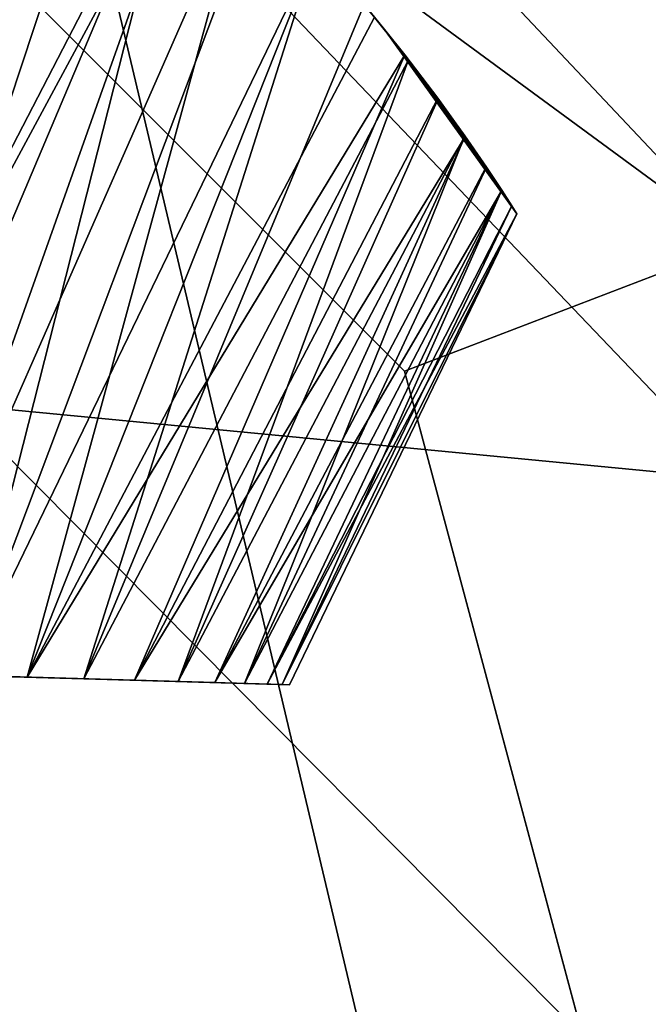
# Model space of a CAD drawing. Header units: millimetres. Extents: x 11 to 151, y -169 to 1060.
# Tile 108 of 148: x 84.58 to 86.35, y 206.24 to 209. Entities that reach past the tile are written whole.
import ezdxf

# ---------------------------------------------------------------- set-up
doc = ezdxf.new("R2010")
doc.units = ezdxf.units.MM
doc.header["$LTSCALE"] = 25.4
doc.layers.get('0').update_dxf_attribs({"true_color": 0xff5454})

# ---------------------------------------------------------------- blocks, each defined once
blk = doc.blocks.new('MONO-BIURKOWA-GOLD-7713.STL')
at = {"color": 250, "true_color": 0x262626}
mesh = blk.add_polyface(dxfattribs=at)
corners = [(1.3815, 199.6334, 761.8436), (0.7, 384.8098, 761.8436), (0.7, 204.8098, 761.8436), (1.3815, 389.9862, 761.8436), (3.3795, 194.8098, 761.8436), (3.3795, 394.8098, 761.8436), (6.5579, 190.6677, 761.8436), (6.5579, 398.9519, 761.8436), (10.7, 187.4893, 761.8436), (10.7, 402.1303, 761.8436), (15.5236, 185.4913, 761.8436), (15.5236, 404.1283, 761.8436), (20.7, 184.8098, 761.8436), (20.7, 404.8098, 761.8436), (120.7, 184.8098, 761.8436), (66.3699, 382.3098, 761.8436), (65.7, 384.8098, 761.8436), (68.2, 380.4797, 761.8436), (70.7, 379.8098, 761.8436), (73.2, 380.4797, 761.8436), (75.0301, 382.3098, 761.8436), (75.7, 384.8098, 761.8436), (68.2, 389.1399, 761.8436), (120.7, 404.8098, 761.8436), (66.3699, 387.3098, 761.8436), (70.7, 389.8098, 761.8436), (73.2, 389.1399, 761.8436), (75.0301, 387.3098, 761.8436), (125.8764, 185.4913, 761.8436), (125.8764, 404.1283, 761.8436), (130.7, 187.4893, 761.8436), (130.7, 402.1303, 761.8436), (134.8421, 190.6677, 761.8436), (134.8421, 398.9519, 761.8436), (138.0205, 194.8098, 761.8436), (138.0205, 394.8098, 761.8436), (140.0185, 199.6334, 761.8436), (140.0185, 389.9862, 761.8436), (140.7, 204.8098, 761.8436), (140.7, 384.8098, 761.8436)]
mesh.append_faces([[corners[k] for k in face] for face in [(0, 1, 2), (37, 38, 39)]], dxfattribs={"vtx0": -1, "color": 250})
mesh.append_faces([[corners[k] for k in face] for face in [(1, 0, 3), (3, 4, 5), (5, 6, 7), (7, 8, 9), (9, 10, 11), (11, 12, 13), (15, 14, 17), (17, 14, 18), (18, 14, 19), (19, 14, 20), (20, 14, 21), (13, 22, 23), (22, 13, 24), (24, 13, 16), (23, 28, 29), (29, 30, 31), (31, 32, 33), (33, 34, 35), (35, 36, 37)]], dxfattribs={"vtx0": -1, "vtx1": -1, "color": 250})
mesh.append_faces([[corners[k] for k in face] for face in [(13, 14, 15), (23, 21, 14)]], dxfattribs={"vtx0": -1, "vtx1": -1, "vtx2": -1, "color": 250})
mesh.append_faces([[corners[k] for k in face] for face in [(3, 0, 4), (5, 4, 6), (7, 6, 8), (9, 8, 10), (11, 10, 12), (13, 12, 14), (13, 15, 16), (23, 22, 25), (23, 25, 26), (23, 26, 27), (23, 27, 21), (23, 14, 28), (29, 28, 30), (31, 30, 32), (33, 32, 34), (35, 34, 36), (37, 36, 38)]], dxfattribs={"vtx0": -1, "vtx2": -1, "color": 250})
mesh = blk.add_polyface(dxfattribs=at)
corners = [(1.3815, 389.9862, 757.8436), (0.7, 204.8098, 757.8436), (0.7, 384.8098, 757.8436), (1.3815, 199.6334, 757.8436), (3.3795, 394.8098, 757.8436), (3.3795, 194.8098, 757.8436), (6.5579, 398.9519, 757.8436), (6.5579, 190.6677, 757.8436), (10.7, 402.1303, 757.8436), (10.7, 187.4893, 757.8436), (15.5236, 404.1283, 757.8436), (15.5236, 185.4913, 757.8436), (20.7, 404.8098, 757.8436), (20.7, 184.8098, 757.8436), (65.7, 384.8098, 757.8436), (66.3699, 387.3098, 757.8436), (68.2, 389.1399, 757.8436), (120.7, 404.8098, 757.8436), (70.7, 389.8098, 757.8436), (73.2, 389.1399, 757.8436), (75.0301, 387.3098, 757.8436), (75.7, 384.8098, 757.8436), (66.3699, 382.3098, 757.8436), (120.7, 184.8098, 757.8436), (68.2, 380.4797, 757.8436), (70.7, 379.8098, 757.8436), (73.2, 380.4797, 757.8436), (75.0301, 382.3098, 757.8436), (125.8764, 404.1283, 757.8436), (125.8764, 185.4913, 757.8436), (130.7, 402.1303, 757.8436), (130.7, 187.4893, 757.8436), (134.8421, 398.9519, 757.8436), (134.8421, 190.6677, 757.8436), (138.0205, 394.8098, 757.8436), (138.0205, 194.8098, 757.8436), (140.0185, 389.9862, 757.8436), (140.0185, 199.6334, 757.8436), (140.7, 384.8098, 757.8436), (140.7, 204.8098, 757.8436)]
mesh.append_faces([[corners[k] for k in face] for face in [(0, 1, 2), (37, 38, 39)]], dxfattribs={"vtx0": -1, "color": 250})
mesh.append_faces([[corners[k] for k in face] for face in [(1, 0, 3), (3, 4, 5), (5, 6, 7), (7, 8, 9), (9, 10, 11), (11, 12, 13), (14, 12, 15), (15, 12, 16), (16, 17, 18), (18, 17, 19), (19, 17, 20), (20, 17, 21), (13, 22, 23), (22, 13, 14), (23, 28, 29), (29, 30, 31), (31, 32, 33), (33, 34, 35), (35, 36, 37)]], dxfattribs={"vtx0": -1, "vtx1": -1, "color": 250})
mesh.append_faces([[corners[k] for k in face] for face in [(13, 12, 14), (23, 21, 17)]], dxfattribs={"vtx0": -1, "vtx1": -1, "vtx2": -1, "color": 250})
mesh.append_faces([[corners[k] for k in face] for face in [(3, 0, 4), (5, 4, 6), (7, 6, 8), (9, 8, 10), (11, 10, 12), (16, 12, 17), (23, 22, 24), (23, 24, 25), (23, 25, 26), (23, 26, 27), (23, 27, 21), (23, 17, 28), (29, 28, 30), (31, 30, 32), (33, 32, 34), (35, 34, 36), (37, 36, 38)]], dxfattribs={"vtx0": -1, "vtx2": -1, "color": 250})
mesh = blk.add_polyface(dxfattribs=at)
corners = [(65.5932, 387.9595, 761.8436), (65.4189, 381.9621, 761.8436), (64.7025, 384.9842, 761.8436), (67.5503, 379.703, 761.8436), (67.8523, 390.0909, 761.8436), (70.5256, 378.8123, 761.8436), (70.8744, 390.8073, 761.8436), (73.5477, 379.5287, 761.8436), (73.8497, 389.9166, 761.8436), (75.8068, 381.6601, 761.8436), (75.9811, 387.6575, 761.8436), (76.6975, 384.6354, 761.8436)]
mesh.append_faces([[corners[k] for k in face] for face in [(0, 1, 2), (9, 10, 11)]], dxfattribs={"vtx0": -1, "color": 250})
mesh.append_faces([[corners[k] for k in face] for face in [(1, 0, 3), (3, 4, 5), (5, 6, 7), (7, 8, 9)]], dxfattribs={"vtx0": -1, "vtx1": -1, "color": 250})
mesh.append_faces([[corners[k] for k in face] for face in [(3, 0, 4), (5, 4, 6), (7, 6, 8), (9, 8, 10)]], dxfattribs={"vtx0": -1, "vtx2": -1, "color": 250})
mesh = blk.add_polyface(dxfattribs=at)
corners = [(75.9811, 387.6575, 1105.8435), (73.83, 389.2373, 1114.4781), (75.9622, 387.0053, 1114.1345), (73.8497, 389.9166, 1105.8435)]
mesh.append_faces([[corners[k] for k in face] for face in [(0, 1, 2), (1, 0, 3)]], dxfattribs={"vtx0": -1, "color": 250})
mesh = blk.add_polyface(dxfattribs=at)
corners = [(73.8497, 389.9166, 761.8436), (75.9811, 387.6575, 1105.8435), (75.9811, 387.6575, 761.8436), (73.8497, 389.9166, 1105.8435)]
mesh.append_faces([[corners[k] for k in face] for face in [(0, 1, 2), (1, 0, 3)]], dxfattribs={"vtx0": -1, "color": 250})
at = {"color": 18, "true_color": 0x000000}
mesh = blk.add_polyface(dxfattribs=at)
corners = [(74.0267, 389.1878, 797.7596), (72.9352, 386.481, 798.539), (73.7974, 389.3528, 797.5007)]
mesh.append_faces([[corners[k] for k in face] for face in [(0, 1, 2)]], dxfattribs={"color": 18})
mesh = blk.add_polyface(dxfattribs=at)
corners = [(74.0036, 389.2053, 805.9553), (73.7961, 389.3537, 806.1878), (73.1704, 386.4741, 804.9797)]
mesh.append_faces([[corners[k] for k in face] for face in [(0, 1, 2)]], dxfattribs={"color": 18})
at = {"color": 250, "true_color": 0x262626}
mesh = blk.add_polyface(dxfattribs=at)
corners = [(75.9622, 387.0053, 1114.1345), (73.7712, 387.2162, 1122.9001), (75.9058, 385.0646, 1122.2214), (73.83, 389.2373, 1114.4781)]
mesh.append_faces([[corners[k] for k in face] for face in [(0, 1, 2), (1, 0, 3)]], dxfattribs={"vtx0": -1, "color": 250})
at = {"color": 18, "true_color": 0x000000}
mesh = blk.add_polyface(dxfattribs=at)
corners = [(74.2159, 389.0374, 805.6821), (74.0036, 389.2053, 805.9553), (73.1704, 386.4741, 804.9797)]
mesh.append_faces([[corners[k] for k in face] for face in [(0, 1, 2)]], dxfattribs={"color": 18})
mesh = blk.add_polyface(dxfattribs=at)
corners = [(74.0267, 389.1878, 797.7596), (73.3928, 386.4677, 798.8926), (72.9352, 386.481, 798.539)]
mesh.append_faces([[corners[k] for k in face] for face in [(0, 1, 2)]], dxfattribs={"color": 18})
mesh = blk.add_polyface(dxfattribs=at)
corners = [(74.2367, 389.02, 798.0339), (73.3928, 386.4677, 798.8926), (74.0267, 389.1878, 797.7596)]
mesh.append_faces([[corners[k] for k in face] for face in [(0, 1, 2)]], dxfattribs={"color": 18})
at = {"color": 250, "true_color": 0x262626}
mesh = blk.add_polyface(dxfattribs=at)
corners = [(75.0301, 387.3098, 761.8436), (73.2, 389.1399, 757.8436), (75.0301, 387.3098, 757.8436), (73.2, 389.1399, 761.8436)]
mesh.append_faces([[corners[k] for k in face] for face in [(0, 1, 2), (1, 0, 3)]], dxfattribs={"vtx0": -1, "color": 250})
at = {"color": 18, "true_color": 0x000000}
mesh = blk.add_polyface(dxfattribs=at)
corners = [(74.4095, 388.8685, 805.394), (74.2159, 389.0374, 805.6821), (73.1704, 386.4741, 804.9797)]
mesh.append_faces([[corners[k] for k in face] for face in [(0, 1, 2)]], dxfattribs={"color": 18})
mesh = blk.add_polyface(dxfattribs=at)
corners = [(74.4085, 388.8695, 798.2914), (73.3928, 386.4677, 798.8926), (74.2367, 389.02, 798.0339)]
mesh.append_faces([[corners[k] for k in face] for face in [(0, 1, 2)]], dxfattribs={"color": 18})
mesh = blk.add_polyface(dxfattribs=at)
corners = [(74.4085, 388.8695, 798.2914), (73.7941, 386.456, 799.309), (73.3928, 386.4677, 798.8926)]
mesh.append_faces([[corners[k] for k in face] for face in [(0, 1, 2)]], dxfattribs={"color": 18})
mesh = blk.add_polyface(dxfattribs=at)
corners = [(74.4085, 388.8695, 798.2914), (74.625, 388.6606, 798.6711), (73.7941, 386.456, 799.309)]
mesh.append_faces([[corners[k] for k in face] for face in [(0, 1, 2)]], dxfattribs={"color": 18})
mesh = blk.add_polyface(dxfattribs=at)
corners = [(74.4435, 388.8372, 805.3389), (74.4095, 388.8685, 805.394), (73.1704, 386.4741, 804.9797)]
mesh.append_faces([[corners[k] for k in face] for face in [(0, 1, 2)]], dxfattribs={"color": 18})
mesh = blk.add_polyface(dxfattribs=at)
corners = [(74.4435, 388.8372, 805.3389), (73.1704, 386.4741, 804.9797), (73.6011, 386.4616, 804.5937)]
mesh.append_faces([[corners[k] for k in face] for face in [(0, 1, 2)]], dxfattribs={"color": 18})
mesh = blk.add_polyface(dxfattribs=at)
corners = [(74.4435, 388.8372, 805.3389), (73.6011, 386.4616, 804.5937), (74.5862, 388.6998, 805.0895)]
mesh.append_faces([[corners[k] for k in face] for face in [(0, 1, 2)]], dxfattribs={"color": 18})
mesh = blk.add_polyface(dxfattribs=at)
corners = [(74.5862, 388.6998, 805.0895), (73.6011, 386.4616, 804.5937), (73.9709, 386.4509, 804.149)]
mesh.append_faces([[corners[k] for k in face] for face in [(0, 1, 2)]], dxfattribs={"color": 18})
mesh = blk.add_polyface(dxfattribs=at)
corners = [(74.5862, 388.6998, 805.0895), (73.9709, 386.4509, 804.149), (74.7824, 388.4933, 804.6869)]
mesh.append_faces([[corners[k] for k in face] for face in [(0, 1, 2)]], dxfattribs={"color": 18})
mesh = blk.add_polyface(dxfattribs=at)
corners = [(74.625, 388.6606, 798.6711), (74.781, 388.4949, 798.997), (73.7941, 386.456, 799.309)]
mesh.append_faces([[corners[k] for k in face] for face in [(0, 1, 2)]], dxfattribs={"color": 18})
mesh = blk.add_polyface(dxfattribs=at)
corners = [(74.781, 388.4949, 798.997), (74.1306, 386.4462, 799.7794), (73.7941, 386.456, 799.309)]
mesh.append_faces([[corners[k] for k in face] for face in [(0, 1, 2)]], dxfattribs={"color": 18})
mesh = blk.add_polyface(dxfattribs=at)
corners = [(74.7824, 388.4933, 804.6869), (73.9709, 386.4509, 804.149), (74.9461, 388.3034, 804.2742)]
mesh.append_faces([[corners[k] for k in face] for face in [(0, 1, 2)]], dxfattribs={"color": 18})
mesh = blk.add_polyface(dxfattribs=at)
corners = [(74.781, 388.4949, 798.997), (74.9172, 388.3383, 799.3331), (74.1306, 386.4462, 799.7794)]
mesh.append_faces([[corners[k] for k in face] for face in [(0, 1, 2)]], dxfattribs={"color": 18})
mesh = blk.add_polyface(dxfattribs=at)
corners = [(74.9172, 388.3383, 799.3331), (75.0419, 388.1836, 799.7044), (74.1306, 386.4462, 799.7794)]
mesh.append_faces([[corners[k] for k in face] for face in [(0, 1, 2)]], dxfattribs={"color": 18})
mesh = blk.add_polyface(dxfattribs=at)
corners = [(74.9172, 388.3383, 799.3331), (74.9746, 388.2685, 801.676), (75.0419, 388.1836, 799.7044)]
mesh.append_faces([[corners[k] for k in face] for face in [(0, 1, 2)]], dxfattribs={"color": 18})
mesh = blk.add_polyface(dxfattribs=at)
corners = [(74.9172, 388.3383, 799.3331), (74.9461, 388.3034, 804.2742), (74.9746, 388.2685, 801.676)]
mesh.append_faces([[corners[k] for k in face] for face in [(0, 1, 2)]], dxfattribs={"color": 18})
mesh = blk.add_polyface(dxfattribs=at)
corners = [(74.9461, 388.3034, 804.2742), (73.9709, 386.4509, 804.149), (75.0308, 388.1978, 804.0189)]
mesh.append_faces([[corners[k] for k in face] for face in [(0, 1, 2)]], dxfattribs={"color": 18})
mesh = blk.add_polyface(dxfattribs=at)
corners = [(74.9461, 388.3034, 804.2742), (75.0308, 388.1978, 804.0189), (74.9746, 388.2685, 801.676)]
mesh.append_faces([[corners[k] for k in face] for face in [(0, 1, 2)]], dxfattribs={"color": 18})
mesh = blk.add_polyface(dxfattribs=at)
corners = [(74.9746, 388.2685, 801.676), (75.1998, 387.97, 800.3345), (75.1249, 388.074, 800.004)]
mesh.append_faces([[corners[k] for k in face] for face in [(0, 1, 2)]], dxfattribs={"color": 18})
mesh = blk.add_polyface(dxfattribs=at)
corners = [(75.3031, 387.8177, 801.0076), (74.9746, 388.2685, 801.676), (75.3317, 387.7734, 801.3436), (75.26, 387.8826, 800.6751)]
mesh.append_faces([[corners[k] for k in face] for face in [(0, 1, 2), (1, 0, 3)]], dxfattribs={"vtx0": -1, "color": 18})
mesh = blk.add_polyface(dxfattribs=at)
corners = [(74.9746, 388.2685, 801.676), (75.26, 387.8826, 800.6751), (75.1998, 387.97, 800.3345)]
mesh.append_faces([[corners[k] for k in face] for face in [(0, 1, 2)]], dxfattribs={"color": 18})
mesh = blk.add_polyface(dxfattribs=at)
corners = [(74.9746, 388.2685, 801.676), (75.1249, 388.074, 800.004), (75.0419, 388.1836, 799.7044)]
mesh.append_faces([[corners[k] for k in face] for face in [(0, 1, 2)]], dxfattribs={"color": 18})
mesh = blk.add_polyface(dxfattribs=at)
corners = [(74.9746, 388.2685, 801.676), (75.0308, 388.1978, 804.0189), (75.1236, 388.0759, 803.6885)]
mesh.append_faces([[corners[k] for k in face] for face in [(0, 1, 2)]], dxfattribs={"color": 18})
mesh = blk.add_polyface(dxfattribs=at)
corners = [(74.9746, 388.2685, 801.676), (75.1236, 388.0759, 803.6885), (75.2009, 387.9685, 803.3473)]
mesh.append_faces([[corners[k] for k in face] for face in [(0, 1, 2)]], dxfattribs={"color": 18})
mesh = blk.add_polyface(dxfattribs=at)
corners = [(74.9746, 388.2685, 801.676), (75.2009, 387.9685, 803.3473), (75.2595, 387.8833, 803.015)]
mesh.append_faces([[corners[k] for k in face] for face in [(0, 1, 2)]], dxfattribs={"color": 18})
mesh = blk.add_polyface(dxfattribs=at)
corners = [(74.9746, 388.2685, 801.676), (75.3033, 387.8173, 802.6774), (75.3315, 387.7737, 802.3466), (75.2595, 387.8833, 803.015)]
mesh.append_faces([[corners[k] for k in face] for face in [(0, 1, 2), (1, 0, 3)]], dxfattribs={"vtx0": -1, "color": 18})
mesh = blk.add_polyface(dxfattribs=at)
corners = [(74.9746, 388.2685, 801.676), (75.3315, 387.7737, 802.3466), (75.3458, 387.7513, 802.0102)]
mesh.append_faces([[corners[k] for k in face] for face in [(0, 1, 2)]], dxfattribs={"color": 18})
mesh = blk.add_polyface(dxfattribs=at)
corners = [(74.9746, 388.2685, 801.676), (75.3458, 387.7513, 802.0102), (75.3457, 387.7514, 801.6751)]
mesh.append_faces([[corners[k] for k in face] for face in [(0, 1, 2)]], dxfattribs={"color": 18})
mesh = blk.add_polyface(dxfattribs=at)
corners = [(74.9746, 388.2685, 801.676), (75.3457, 387.7514, 801.6751), (75.3317, 387.7734, 801.3436)]
mesh.append_faces([[corners[k] for k in face] for face in [(0, 1, 2)]], dxfattribs={"color": 18})
mesh = blk.add_polyface(dxfattribs=at)
corners = [(75.0308, 388.1978, 804.0189), (73.9709, 386.4509, 804.149), (74.2722, 386.4421, 803.6553)]
mesh.append_faces([[corners[k] for k in face] for face in [(0, 1, 2)]], dxfattribs={"color": 18})
mesh = blk.add_polyface(dxfattribs=at)
corners = [(75.0419, 388.1836, 799.7044), (74.395, 386.4385, 800.2939), (74.1306, 386.4462, 799.7794)]
mesh.append_faces([[corners[k] for k in face] for face in [(0, 1, 2)]], dxfattribs={"color": 18})
mesh = blk.add_polyface(dxfattribs=at)
corners = [(75.0308, 388.1978, 804.0189), (74.2722, 386.4421, 803.6553), (75.1236, 388.0759, 803.6885)]
mesh.append_faces([[corners[k] for k in face] for face in [(0, 1, 2)]], dxfattribs={"color": 18})
mesh = blk.add_polyface(dxfattribs=at)
corners = [(75.0419, 388.1836, 799.7044), (75.1249, 388.074, 800.004), (74.395, 386.4385, 800.2939)]
mesh.append_faces([[corners[k] for k in face] for face in [(0, 1, 2)]], dxfattribs={"color": 18})
mesh = blk.add_polyface(dxfattribs=at)
corners = [(75.1236, 388.0759, 803.6885), (74.2722, 386.4421, 803.6553), (75.2009, 387.9685, 803.3473)]
mesh.append_faces([[corners[k] for k in face] for face in [(0, 1, 2)]], dxfattribs={"color": 18})
mesh = blk.add_polyface(dxfattribs=at)
corners = [(75.1249, 388.074, 800.004), (75.1998, 387.97, 800.3345), (74.395, 386.4385, 800.2939)]
mesh.append_faces([[corners[k] for k in face] for face in [(0, 1, 2)]], dxfattribs={"color": 18})
mesh = blk.add_polyface(dxfattribs=at)
corners = [(75.2009, 387.9685, 803.3473), (74.2722, 386.4421, 803.6553), (74.4983, 386.4355, 803.1229)]
mesh.append_faces([[corners[k] for k in face] for face in [(0, 1, 2)]], dxfattribs={"color": 18})
mesh = blk.add_polyface(dxfattribs=at)
corners = [(75.1998, 387.97, 800.3345), (74.5816, 386.4331, 800.8414), (74.395, 386.4385, 800.2939)]
mesh.append_faces([[corners[k] for k in face] for face in [(0, 1, 2)]], dxfattribs={"color": 18})
mesh = blk.add_polyface(dxfattribs=at)
corners = [(75.2009, 387.9685, 803.3473), (74.4983, 386.4355, 803.1229), (75.2595, 387.8833, 803.015)]
mesh.append_faces([[corners[k] for k in face] for face in [(0, 1, 2)]], dxfattribs={"color": 18})
mesh = blk.add_polyface(dxfattribs=at)
corners = [(75.1998, 387.97, 800.3345), (75.26, 387.8826, 800.6751), (74.5816, 386.4331, 800.8414)]
mesh.append_faces([[corners[k] for k in face] for face in [(0, 1, 2)]], dxfattribs={"color": 18})
mesh = blk.add_polyface(dxfattribs=at)
corners = [(75.2595, 387.8833, 803.015), (74.4983, 386.4355, 803.1229), (75.3033, 387.8173, 802.6774)]
mesh.append_faces([[corners[k] for k in face] for face in [(0, 1, 2)]], dxfattribs={"color": 18})
mesh = blk.add_polyface(dxfattribs=at)
corners = [(75.26, 387.8826, 800.6751), (75.3031, 387.8177, 801.0076), (74.5816, 386.4331, 800.8414)]
mesh.append_faces([[corners[k] for k in face] for face in [(0, 1, 2)]], dxfattribs={"color": 18})
mesh = blk.add_polyface(dxfattribs=at)
corners = [(75.3033, 387.8173, 802.6774), (74.4983, 386.4355, 803.1229), (74.6445, 386.4313, 802.5632)]
mesh.append_faces([[corners[k] for k in face] for face in [(0, 1, 2)]], dxfattribs={"color": 18})
mesh = blk.add_polyface(dxfattribs=at)
corners = [(75.3031, 387.8177, 801.0076), (74.6867, 386.4301, 801.4102), (74.5816, 386.4331, 800.8414)]
mesh.append_faces([[corners[k] for k in face] for face in [(0, 1, 2)]], dxfattribs={"color": 18})
mesh = blk.add_polyface(dxfattribs=at)
corners = [(75.3033, 387.8173, 802.6774), (74.6445, 386.4313, 802.5632), (75.3315, 387.7737, 802.3466)]
mesh.append_faces([[corners[k] for k in face] for face in [(0, 1, 2)]], dxfattribs={"color": 18})
mesh = blk.add_polyface(dxfattribs=at)
corners = [(75.3031, 387.8177, 801.0076), (75.3317, 387.7734, 801.3436), (74.6867, 386.4301, 801.4102)]
mesh.append_faces([[corners[k] for k in face] for face in [(0, 1, 2)]], dxfattribs={"color": 18})
mesh = blk.add_polyface(dxfattribs=at)
corners = [(75.3315, 387.7737, 802.3466), (74.6445, 386.4313, 802.5632), (75.3458, 387.7513, 802.0102)]
mesh.append_faces([[corners[k] for k in face] for face in [(0, 1, 2)]], dxfattribs={"color": 18})
mesh = blk.add_polyface(dxfattribs=at)
corners = [(75.3317, 387.7734, 801.3436), (75.3457, 387.7514, 801.6751), (74.6867, 386.4301, 801.4102)]
mesh.append_faces([[corners[k] for k in face] for face in [(0, 1, 2)]], dxfattribs={"color": 18})
mesh = blk.add_polyface(dxfattribs=at)
corners = [(75.3458, 387.7513, 802.0102), (74.6445, 386.4313, 802.5632), (74.7078, 386.4294, 801.9883)]
mesh.append_faces([[corners[k] for k in face] for face in [(0, 1, 2)]], dxfattribs={"color": 18})
mesh = blk.add_polyface(dxfattribs=at)
corners = [(75.3457, 387.7514, 801.6751), (74.7078, 386.4294, 801.9883), (74.6867, 386.4301, 801.4102)]
mesh.append_faces([[corners[k] for k in face] for face in [(0, 1, 2)]], dxfattribs={"color": 18})
mesh = blk.add_polyface(dxfattribs=at)
corners = [(75.3457, 387.7514, 801.6751), (75.3458, 387.7513, 802.0102), (74.7078, 386.4294, 801.9883)]
mesh.append_faces([[corners[k] for k in face] for face in [(0, 1, 2)]], dxfattribs={"color": 18})
at = {"color": 250, "true_color": 0x262626}
mesh = blk.add_polyface(dxfattribs=at)
corners = [(75.0301, 387.3098, 761.8436), (75.7, 384.8098, 757.8436), (75.7, 384.8098, 761.8436), (75.0301, 387.3098, 757.8436)]
mesh.append_faces([[corners[k] for k in face] for face in [(0, 1, 2), (1, 0, 3)]], dxfattribs={"vtx0": -1, "color": 250})
mesh = blk.add_polyface(dxfattribs=at)
corners = [(75.9058, 385.0646, 1122.2214), (73.6749, 383.9031, 1130.9021), (75.8133, 381.8833, 1129.905), (73.7712, 387.2162, 1122.9001)]
mesh.append_faces([[corners[k] for k in face] for face in [(0, 1, 2), (1, 0, 3)]], dxfattribs={"vtx0": -1, "color": 250})
at = {"color": 18, "true_color": 0x000000}
mesh = blk.add_polyface(dxfattribs=at)
corners = [(71.3265, 386.5277, 797.9235), (70.1732, 386.5612, 797.9235), (70.7498, 386.5445, 797.8813), (71.8909, 386.5113, 798.0493), (69.6088, 386.5777, 798.0493), (72.4309, 386.4956, 798.2559), (69.0687, 386.5934, 798.2559), (72.9352, 386.481, 798.539), (68.5645, 386.608, 798.539), (73.3928, 386.4677, 798.8926), (70.7498, 386.5445, 798.8436), (71.3349, 386.5275, 798.9012), (73.7941, 386.456, 799.309), (71.8974, 386.5111, 799.0719), (72.4158, 386.4961, 799.3491), (74.1306, 386.4462, 799.7794), (72.8703, 386.4828, 799.7222), (73.2432, 386.472, 800.1768), (74.395, 386.4385, 800.2939), (73.5203, 386.464, 800.6955), (74.5816, 386.4331, 800.8414), (73.6909, 386.459, 801.2583), (74.6867, 386.4301, 801.4102), (73.7486, 386.4573, 801.8436), (74.7078, 386.4294, 801.9883), (73.6909, 386.459, 802.4288), (74.6445, 386.4313, 802.5632), (73.5203, 386.464, 802.9916), (74.4983, 386.4355, 803.1229), (73.2432, 386.472, 803.5103), (74.2722, 386.4421, 803.6553), (72.8703, 386.4828, 803.9648), (73.9709, 386.4509, 804.149), (72.4158, 386.4961, 804.338), (73.6011, 386.4616, 804.5937), (71.8974, 386.5111, 804.6152), (73.1704, 386.4741, 804.9797), (71.3349, 386.5275, 804.7859), (70.7498, 386.5445, 804.8436), (68.1068, 386.6213, 798.8926), (70.1648, 386.5615, 798.9012), (67.7055, 386.633, 799.309), (69.6023, 386.5779, 799.0719), (69.0838, 386.5929, 799.3491), (67.3691, 386.6428, 799.7794), (68.6294, 386.6061, 799.7222), (68.2565, 386.617, 800.1768), (67.1047, 386.6505, 800.2939), (67.9794, 386.625, 800.6955), (66.918, 386.6559, 800.8414), (67.8087, 386.63, 801.2583), (66.813, 386.6589, 801.4102), (67.7511, 386.6317, 801.8436), (66.7919, 386.6596, 801.9883), (67.8087, 386.63, 802.4288), (66.8551, 386.6577, 802.5632), (67.9794, 386.625, 802.9916), (67.0014, 386.6535, 803.1229), (68.2565, 386.617, 803.5103), (67.2275, 386.6469, 803.6553), (68.6294, 386.6061, 803.9648), (67.5287, 386.6382, 804.149), (69.0838, 386.5929, 804.338), (67.8986, 386.6274, 804.5937), (69.6023, 386.5779, 804.6152), (68.3292, 386.6149, 804.9797), (70.1648, 386.5615, 804.7859), (72.6882, 386.4882, 805.2988), (68.8114, 386.6009, 805.2988), (72.1647, 386.5034, 805.5444), (69.335, 386.5856, 805.5444), (71.611, 386.5195, 805.711), (69.8887, 386.5695, 805.711), (71.0389, 386.5361, 805.7952), (70.4607, 386.5529, 805.7952)]
mesh.append_faces([[corners[k] for k in face] for face in [(0, 1, 2), (72, 73, 74)]], dxfattribs={"vtx0": -1, "color": 18})
mesh.append_faces([[corners[k] for k in face] for face in [(1, 3, 4), (4, 5, 6), (6, 7, 8), (10, 9, 11), (11, 12, 13), (13, 12, 14), (14, 15, 16), (16, 15, 17), (17, 18, 19), (19, 20, 21), (21, 22, 23), (23, 24, 25), (25, 26, 27), (27, 28, 29), (29, 30, 31), (31, 32, 33), (33, 34, 35), (35, 36, 37), (37, 36, 38), (39, 40, 41), (41, 43, 44), (44, 46, 47), (47, 48, 49), (49, 50, 51), (51, 52, 53), (53, 54, 55), (55, 56, 57), (57, 58, 59), (59, 60, 61), (61, 62, 63), (63, 64, 65), (65, 67, 68), (68, 69, 70), (70, 71, 72)]], dxfattribs={"vtx0": -1, "vtx1": -1, "color": 18})
mesh.append_faces([[corners[k] for k in face] for face in [(8, 9, 10), (65, 38, 36)]], dxfattribs={"vtx0": -1, "vtx1": -1, "vtx2": -1, "color": 18})
mesh.append_faces([[corners[k] for k in face] for face in [(1, 0, 3), (4, 3, 5), (6, 5, 7), (8, 7, 9), (11, 9, 12), (14, 12, 15), (17, 15, 18), (19, 18, 20), (21, 20, 22), (23, 22, 24), (25, 24, 26), (27, 26, 28), (29, 28, 30), (31, 30, 32), (33, 32, 34), (35, 34, 36), (10, 39, 8), (39, 10, 40), (41, 40, 42), (41, 42, 43), (44, 43, 45), (44, 45, 46), (47, 46, 48), (49, 48, 50), (51, 50, 52), (53, 52, 54), (55, 54, 56), (57, 56, 58), (59, 58, 60), (61, 60, 62), (63, 62, 64), (65, 64, 66), (65, 66, 38), (65, 36, 67), (68, 67, 69), (70, 69, 71), (72, 71, 73)]], dxfattribs={"vtx0": -1, "vtx2": -1, "color": 18})

msp = doc.modelspace()

# ---------------------------------------------------------------- block references
at = {"color": 0}
msp.add_blockref('MONO-BIURKOWA-GOLD-7713.STL', (10.6325, -179.2931, -757.8436), dxfattribs=at)

doc.saveas('drawing.dxf')
